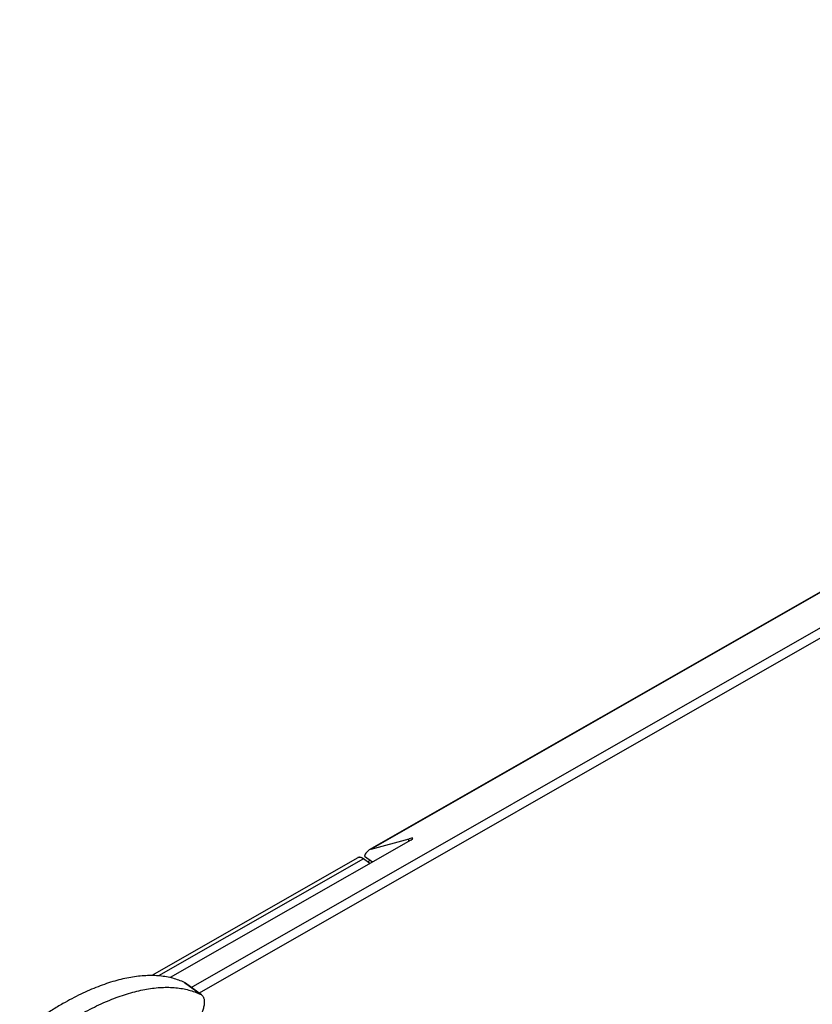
# Model space of a CAD drawing. Header units: millimetres. Extents: x 0 to 210, y 0 to 297.
# Tile 54 of 78: x 78 to 85, y 232 to 241. Entities that reach past the tile are written whole.
import ezdxf

# ---------------------------------------------------------------- set-up
doc = ezdxf.new("R2010")
doc.units = ezdxf.units.MM
doc.header["$LTSCALE"] = 19.36
doc.layers.get('0').update_dxf_attribs({"linetype": 'CONTINUOUS'})

msp = doc.modelspace()

# ---------------------------------------------------------------- linework, layer by layer
at = {"color": 9, "linetype": 'Continuous'}
for p, q in [((79.77299, 232.0006), (118.51157, 254.1408)), ((118.62106, 254.11055), (79.84395, 231.94832)), ((93.84352, 240.35985), (81.38998, 233.2423)), ((81.72405, 233.31148), (81.72925, 233.3353)), ((81.31866, 233.15499), (79.47965, 232.10394)), ((79.71272, 232.04381), (79.85566, 231.9385))]:
    msp.add_line(p, q, dxfattribs=at)
at = {"color": 7, "linetype": 'Continuous'}
for p, q in [((93.8256, 240.35262), (81.37089, 233.23439)), ((81.74493, 233.32342), (79.58352, 232.08811)), ((81.38998, 233.2423), (81.72925, 233.3353)), ((81.26746, 233.16406), (79.41748, 232.10675)), ((81.37614, 233.11264), (81.31866, 233.15499)), ((81.32849, 233.17934), (81.40029, 233.12644)), ((81.38114, 233.14055), (81.35537, 233.12794))]:
    msp.add_line(p, q, dxfattribs=at)
at = {"color": 6, "linetype": 'Continuous'}
msp.add_line((79.86418, 231.93341), (79.72125, 232.03872), dxfattribs=at)
at = {"color": 7, "linetype": 'Continuous'}
msp.add_arc((81.41161, 233.16304), 0.08216, 105.263214, 119.711338, dxfattribs=at)
at = {"color": 6, "linetype": 'Continuous'}
for centre, radius, start, end in [((79.69079, 231.99736), 0.05137, 53.63102, 64.725207), ((79.83353, 231.89172), 0.05175, 53.671717, 64.684511)]:
    msp.add_arc(centre, radius, start, end, dxfattribs=at)
at = {"color": 7, "linetype": 'Continuous'}
msp.add_ellipse((81.67484, 233.3042), major_axis=(0.08863, 0.03484), ratio=0.1250787, start_param=5.5739635, end_param=7.1447598, dxfattribs=at)
for points, knots in [([(81.37089, 233.23439), (81.36847, 233.23301), (81.36376, 233.22999), (81.35715, 233.22473), (81.35102, 233.21875), (81.34343, 233.20978), (81.33527, 233.19681), (81.3305, 233.18536), (81.32849, 233.17934)], [0, 0, 0, 0, 0.1175849, 0.2360837, 0.3561892, 0.4785402, 0.7319175, 1, 1, 1, 1]), ([(81.31866, 233.15499), (81.31437, 233.15815), (81.30766, 233.16225), (81.29824, 233.16597), (81.29148, 233.16769), (81.28492, 233.16839), (81.27865, 233.16805), (81.27277, 233.16665), (81.26915, 233.16503), (81.26746, 233.16406)], [0, 0, 0, 0, 0.2913489, 0.4256743, 0.5522488, 0.671616, 0.7848616, 0.8936213, 1, 1, 1, 1])]:
    msp.add_open_spline(points, degree=3, knots=knots, dxfattribs=at)
at = {"color": 6, "linetype": 'Continuous'}
for points, knots in [([(79.71272, 232.04381), (79.69597, 232.05175), (79.66133, 232.06618), (79.60698, 232.08319), (79.5499, 232.09574), (79.49023, 232.10379), (79.42808, 232.10735), (79.36358, 232.10641), (79.29686, 232.10098), (79.22804, 232.09106), (79.15726, 232.0767), (79.08467, 232.05791), (79.0104, 232.03473), (78.93459, 232.00722), (78.85741, 231.97543), (78.779, 231.93942), (78.69952, 231.89926), (78.6467, 231.8702), (78.62014, 231.85502)], [0, 0, 0, 0, 0.0483749, 0.097759, 0.148445, 0.2006938, 0.2547317, 0.3107499, 0.3689049, 0.4293206, 0.4920904, 0.5572799, 0.624929, 0.6950553, 0.7676554, 0.8427077, 0.9201736, 1, 1, 1, 1]), ([(78.76308, 231.74971), (78.78964, 231.76489), (78.84246, 231.79395), (78.92194, 231.83411), (79.00035, 231.87012), (79.07753, 231.90191), (79.15333, 231.92942), (79.2276, 231.9526), (79.3002, 231.97139), (79.37097, 231.98575), (79.43979, 231.99566), (79.50652, 232.0011), (79.57102, 232.00204), (79.63317, 231.99848), (79.69284, 231.99043), (79.74991, 231.97788), (79.80426, 231.96086), (79.8389, 231.94644), (79.85566, 231.9385)], [0, 0, 0, 0, 0.0798264, 0.1572923, 0.2323446, 0.3049447, 0.375071, 0.4427201, 0.5079096, 0.5706794, 0.6310951, 0.6892501, 0.7452683, 0.7993062, 0.851555, 0.902241, 0.9516251, 1, 1, 1, 1]), ([(79.86418, 231.93341), (79.86707, 231.93129), (79.87249, 231.92632), (79.87908, 231.91715), (79.88413, 231.90633), (79.88762, 231.89399), (79.88955, 231.88025), (79.8899, 231.86522), (79.88868, 231.84905), (79.8859, 231.83186), (79.8816, 231.81383), (79.87581, 231.79512), (79.86859, 231.77589), (79.86, 231.75632), (79.85012, 231.73661), (79.83525, 231.71018), (79.82262, 231.69098), (79.81359, 231.6785)], [0, 0, 0, 0, 0.038423, 0.0781442, 0.120297, 0.1657518, 0.2150951, 0.2686574, 0.3265568, 0.3887414, 0.455024, 0.5251096, 0.5986169, 0.6750954, 0.7540398, 0.8349022, 1, 1, 1, 1]), ([(78.62014, 231.85502), (78.5877, 231.83648), (78.52254, 231.7975), (78.42557, 231.73454), (78.32809, 231.66635), (78.26374, 231.61812), (78.23153, 231.5932)], [0, 0, 0, 0, 0.2390465, 0.4856549, 0.7394474, 1, 1, 1, 1])]:
    msp.add_open_spline(points, degree=3, knots=knots, dxfattribs=at)

doc.saveas('drawing.dxf')
